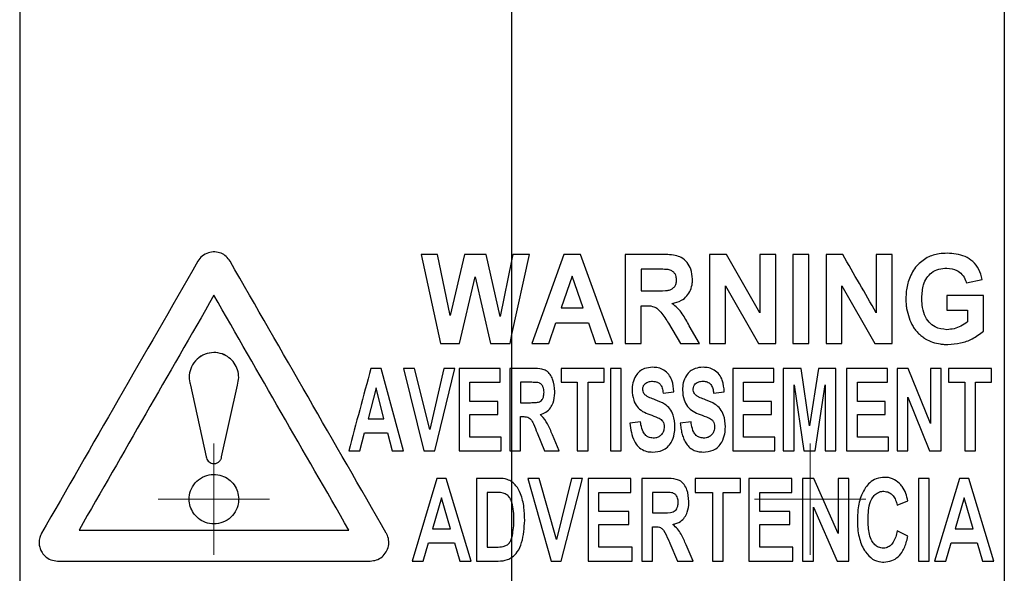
# Model space of a CAD drawing. Header units: millimetres. Extents: x 51 to 2966, y 67 to 3970.
# Tile 21 of 88: x 2182 to 2261, y 1714 to 1759. Entities that reach past the tile are written whole.
import ezdxf

# ---------------------------------------------------------------- set-up
doc = ezdxf.new("R2010")
doc.units = ezdxf.units.MM

# ---------------------------------------------------------------- blocks, each defined once
blk = doc.blocks.new('SW_CENTERMARKSYMBOL_5')
at = {"color": 0, "linetype": 'Continuous', "lineweight": 18}
for p, q in [((0, 2.5), (0, 4.5)), ((0, 0), (0, 2.5)), ((-2.5, 0), (-4.5, 0)), ((0, 0), (-2.5, 0)), ((0, 0), (0, -2.5)), ((0, 0), (2.5, 0)), ((2.5, 0), (4.5, 0)), ((0, -2.5), (0, -4.5))]:
    blk.add_line(p, q, dxfattribs=at)
blk = doc.blocks.new('SW_CENTERMARKSYMBOL_7')
at = {"color": 0, "linetype": 'Continuous', "lineweight": 18}
for p, q in [((0, 2.5), (0, 4.5)), ((0, 0), (0, 2.5)), ((-2.5, 0), (-4.5, 0)), ((0, 0), (-2.5, 0)), ((0, 0), (0, -2.5)), ((0, 0), (2.5, 0)), ((2.5, 0), (4.5, 0)), ((0, -2.5), (0, -4.5))]:
    blk.add_line(p, q, dxfattribs=at)

msp = doc.modelspace()

# ---------------------------------------------------------------- linework, layer by layer
at = {"color": 7, "linetype": 'Continuous', "lineweight": 25}
for p, q in [((2221.345, 1739.661), (2221.345, 1771.878)), ((2181.562, 1769.915), (2181.562, 1491.361)), ((2261.128, 1769.201), (2261.128, 1491.361)), ((2213.992, 1740.044), (2215.579, 1732.853)), ((2215.317, 1740.044), (2213.992, 1740.044)), ((2216.343, 1735.105), (2215.317, 1740.044)), ((2217.498, 1740.044), (2216.343, 1735.105)), ((2219.253, 1740.044), (2217.498, 1740.044)), ((2220.399, 1735.021), (2219.253, 1740.044)), ((2221.345, 1739.661), (2220.399, 1735.021)), ((2221.424, 1740.044), (2221.345, 1739.661)), ((2221.345, 1733.562), (2222.75, 1740.044)), ((2221.345, 1733.562), (2221.345, 1739.661)), ((2222.75, 1740.044), (2221.424, 1740.044)), ((2225.529, 1740.044), (2222.935, 1732.853)), ((2226.873, 1740.044), (2225.529, 1740.044)), ((2229.481, 1732.853), (2226.873, 1740.044)), ((2233.321, 1740.044), (2230.495, 1740.044)), ((2230.495, 1740.044), (2230.495, 1732.853)), ((2238.667, 1740.044), (2237.317, 1740.044)), ((2237.317, 1740.044), (2237.317, 1732.853)), ((2241.374, 1735.327), (2238.667, 1740.044)), ((2241.374, 1740.044), (2241.374, 1735.327)), ((2242.665, 1740.044), (2241.374, 1740.044)), ((2242.665, 1732.853), (2242.665, 1740.044)), ((2245.338, 1740.044), (2244.048, 1740.044)), ((2244.048, 1740.044), (2244.048, 1732.853)), ((2245.338, 1732.853), (2245.338, 1740.044)), ((2246.721, 1740.044), (2246.721, 1732.853)), ((2250.778, 1740.044), (2250.778, 1735.327)), ((2252.069, 1740.044), (2250.778, 1740.044)), ((2252.069, 1732.853), (2252.069, 1740.044)), ((2232.889, 1738.846), (2231.785, 1738.846)), ((2231.785, 1738.846), (2231.785, 1737.094)), ((2217.113, 1732.853), (2218.371, 1738.229)), ((2218.371, 1738.229), (2219.598, 1732.853)), ((2226.208, 1738.293), (2225.31, 1735.711)), ((2227.109, 1735.711), (2226.208, 1738.293)), ((2258.061, 1737.739), (2259.352, 1738.016)), ((2231.785, 1737.094), (2232.833, 1737.094)), ((2238.608, 1737.502), (2241.274, 1732.853)), ((2238.608, 1732.853), (2238.608, 1737.502)), ((2248.012, 1737.502), (2250.678, 1732.853)), ((2248.012, 1732.853), (2248.012, 1737.502)), ((2256.494, 1736.725), (2256.494, 1735.527)), ((2259.444, 1736.725), (2256.494, 1736.725)), ((2259.444, 1733.837), (2259.444, 1736.725)), ((2225.31, 1735.711), (2227.109, 1735.711)), ((2231.785, 1735.896), (2232.078, 1735.896)), ((2231.785, 1732.853), (2231.785, 1735.896)), ((2256.494, 1735.527), (2258.154, 1735.527)), ((2258.154, 1735.527), (2258.154, 1734.589)), ((2224.319, 1732.853), (2224.895, 1734.513)), ((2224.895, 1734.513), (2227.527, 1734.513)), ((2227.527, 1734.513), (2228.106, 1732.853)), ((2234, 1734.478), (2234.963, 1732.853)), ((2236.487, 1732.853), (2235.663, 1734.276)), ((2221.192, 1732.853), (2221.345, 1733.562)), ((2221.345, 1730.831), (2221.345, 1733.562)), ((2215.579, 1732.853), (2217.113, 1732.853)), ((2219.598, 1732.853), (2221.192, 1732.853)), ((2222.935, 1732.853), (2224.319, 1732.853)), ((2228.106, 1732.853), (2229.481, 1732.853)), ((2230.495, 1732.853), (2231.785, 1732.853)), ((2234.963, 1732.853), (2236.487, 1732.853)), ((2237.317, 1732.853), (2238.608, 1732.853)), ((2241.274, 1732.853), (2242.665, 1732.853)), ((2244.048, 1732.853), (2245.338, 1732.853)), ((2246.721, 1732.853), (2248.012, 1732.853)), ((2250.678, 1732.853), (2252.069, 1732.853)), ((2212.571, 1724.153), (2210.78, 1730.831)), ((2212.571, 1730.831), (2214.222, 1724.153)), ((2213.475, 1730.831), (2212.571, 1730.831)), ((2214.696, 1725.889), (2213.475, 1730.831)), ((2215.83, 1730.831), (2214.696, 1725.889)), ((2215.112, 1724.153), (2216.734, 1730.831)), ((2216.734, 1730.831), (2215.83, 1730.831)), ((2217.081, 1730.831), (2217.081, 1724.153)), ((2220.376, 1730.831), (2217.081, 1730.831)), ((2220.376, 1729.703), (2220.376, 1730.831)), ((2221.157, 1730.831), (2221.157, 1724.153)), ((2221.345, 1730.831), (2221.157, 1730.831)), ((2221.345, 1724.153), (2221.345, 1730.831)), ((2223.05, 1730.831), (2221.345, 1730.831)), ((2225.319, 1730.831), (2225.319, 1729.703)), ((2228.788, 1730.831), (2225.319, 1730.831)), ((2228.788, 1729.703), (2228.788, 1730.831)), ((2229.309, 1730.831), (2229.309, 1724.153)), ((2230.176, 1730.831), (2229.309, 1730.831)), ((2230.176, 1724.153), (2230.176, 1730.831)), ((2239.195, 1730.831), (2239.195, 1724.153)), ((2242.491, 1730.831), (2239.195, 1730.831)), ((2242.491, 1729.703), (2242.491, 1730.831)), ((2243.271, 1730.831), (2243.271, 1724.153)), ((2244.706, 1730.831), (2243.271, 1730.831)), ((2245.396, 1726.188), (2244.706, 1730.831)), ((2246.106, 1730.831), (2245.396, 1726.188)), ((2247.52, 1730.831), (2246.106, 1730.831)), ((2247.52, 1724.153), (2247.52, 1730.831)), ((2248.388, 1730.831), (2248.388, 1724.153)), ((2251.683, 1730.831), (2248.388, 1730.831)), ((2251.683, 1729.703), (2251.683, 1730.831)), ((2253.367, 1730.831), (2252.464, 1730.831)), ((2252.464, 1730.831), (2252.464, 1724.153)), ((2255.152, 1726.371), (2253.367, 1730.831)), ((2255.152, 1730.831), (2255.152, 1726.371)), ((2256.019, 1730.831), (2255.152, 1730.831)), ((2256.019, 1724.153), (2256.019, 1730.831)), ((2256.626, 1730.831), (2256.626, 1729.703)), ((2260.095, 1729.703), (2260.095, 1730.831)), ((2195.358, 1729.485), (2196.638, 1723.684)), ((2197.879, 1723.684), (2199.159, 1729.485)), ((2210.36, 1729.257), (2209.722, 1726.755)), ((2210.998, 1726.755), (2210.36, 1729.257)), ((2217.948, 1729.703), (2220.376, 1729.703)), ((2217.948, 1728.142), (2217.948, 1729.703)), ((2222.762, 1729.703), (2222.024, 1729.703)), ((2222.024, 1729.703), (2222.024, 1728.056)), ((2225.319, 1729.703), (2226.62, 1729.703)), ((2226.62, 1729.703), (2226.62, 1724.153)), ((2227.488, 1724.153), (2227.488, 1729.703)), ((2240.062, 1728.142), (2240.062, 1729.703)), ((2244.138, 1729.496), (2244.935, 1724.153)), ((2244.138, 1724.153), (2244.138, 1729.496)), ((2245.835, 1724.153), (2246.653, 1729.496)), ((2246.653, 1729.496), (2246.653, 1724.153)), ((2249.255, 1729.703), (2251.683, 1729.703)), ((2249.255, 1728.142), (2249.255, 1729.703)), ((2256.626, 1729.703), (2257.927, 1729.703)), ((2257.927, 1729.703), (2257.927, 1724.153)), ((2258.794, 1729.703), (2260.095, 1729.703)), ((2258.794, 1724.153), (2258.794, 1729.703)), ((2233.558, 1728.836), (2234.425, 1728.923)), ((2237.634, 1728.836), (2238.501, 1728.923)), ((2253.331, 1728.508), (2255.087, 1724.153)), ((2253.331, 1724.153), (2253.331, 1728.508)), ((2220.203, 1728.142), (2217.948, 1728.142)), ((2220.203, 1727.102), (2220.203, 1728.142)), ((2222.024, 1728.056), (2222.723, 1728.056)), ((2242.317, 1728.142), (2240.062, 1728.142)), ((2242.317, 1727.102), (2242.317, 1728.142)), ((2251.51, 1728.142), (2249.255, 1728.142)), ((2251.51, 1727.102), (2251.51, 1728.142)), ((2209.722, 1726.755), (2210.998, 1726.755)), ((2217.948, 1727.102), (2220.203, 1727.102)), ((2217.948, 1725.28), (2217.948, 1727.102)), ((2222.024, 1726.928), (2222.211, 1726.928)), ((2222.024, 1724.153), (2222.024, 1726.928)), ((2240.062, 1727.102), (2242.317, 1727.102)), ((2240.062, 1725.28), (2240.062, 1727.102)), ((2249.255, 1727.102), (2251.51, 1727.102)), ((2249.255, 1725.28), (2249.255, 1727.102)), ((2231.737, 1726.495), (2230.87, 1726.408)), ((2235.813, 1726.495), (2234.946, 1726.408)), ((2209.059, 1724.153), (2209.434, 1725.627)), ((2209.434, 1725.627), (2211.284, 1725.627)), ((2211.284, 1725.627), (2211.661, 1724.153)), ((2220.463, 1725.28), (2217.948, 1725.28)), ((2220.463, 1724.153), (2220.463, 1725.28)), ((2223.387, 1725.606), (2223.981, 1724.153)), ((2225.146, 1724.153), (2224.613, 1725.461)), ((2242.577, 1724.153), (2242.577, 1725.28)), ((2251.77, 1725.28), (2249.255, 1725.28)), ((2251.77, 1724.153), (2251.77, 1725.28)), ((2208.148, 1724.153), (2209.059, 1724.153)), ((2211.661, 1724.153), (2212.571, 1724.153)), ((2214.222, 1724.153), (2215.112, 1724.153)), ((2217.081, 1724.153), (2220.463, 1724.153)), ((2221.157, 1724.153), (2221.345, 1724.153)), ((2221.345, 1721.651), (2221.345, 1724.153)), ((2221.345, 1724.153), (2222.024, 1724.153)), ((2223.981, 1724.153), (2225.146, 1724.153)), ((2226.62, 1724.153), (2227.488, 1724.153)), ((2229.309, 1724.153), (2230.176, 1724.153)), ((2239.195, 1724.153), (2242.577, 1724.153)), ((2243.271, 1724.153), (2244.138, 1724.153)), ((2244.935, 1724.153), (2245.835, 1724.153)), ((2246.653, 1724.153), (2247.52, 1724.153)), ((2252.464, 1724.153), (2253.331, 1724.153)), ((2255.087, 1724.153), (2256.019, 1724.153)), ((2257.927, 1724.153), (2258.794, 1724.153)), ((2215.279, 1721.935), (2213.265, 1715.257)), ((2216.016, 1721.935), (2215.279, 1721.935)), ((2218.035, 1715.257), (2216.016, 1721.935)), ((2218.468, 1721.935), (2218.468, 1715.257)), ((2220.184, 1721.935), (2218.468, 1721.935)), ((2223.536, 1721.935), (2222.631, 1721.935)), ((2222.631, 1721.935), (2224.513, 1715.257)), ((2224.929, 1716.993), (2223.536, 1721.935)), ((2226.15, 1721.935), (2224.929, 1716.993)), ((2225.314, 1715.257), (2227.054, 1721.935)), ((2227.054, 1721.935), (2226.15, 1721.935)), ((2227.488, 1721.935), (2227.488, 1715.257)), ((2230.956, 1721.935), (2227.488, 1721.935)), ((2230.956, 1720.807), (2230.956, 1721.935)), ((2231.824, 1721.935), (2231.824, 1715.257)), ((2233.807, 1721.935), (2231.824, 1721.935)), ((2239.802, 1721.935), (2236.16, 1721.935)), ((2236.16, 1721.935), (2236.16, 1720.807)), ((2239.802, 1720.807), (2239.802, 1721.935)), ((2240.496, 1721.935), (2240.496, 1715.257)), ((2243.965, 1721.935), (2240.496, 1721.935)), ((2243.965, 1720.807), (2243.965, 1721.935)), ((2244.832, 1721.935), (2244.832, 1715.257)), ((2247.694, 1717.475), (2245.739, 1721.935)), ((2247.694, 1721.935), (2247.694, 1717.475)), ((2248.561, 1721.935), (2247.694, 1721.935)), ((2248.561, 1715.257), (2248.561, 1721.935)), ((2254.198, 1721.935), (2254.198, 1715.257)), ((2255.065, 1721.935), (2254.198, 1721.935)), ((2255.065, 1715.257), (2255.065, 1721.935)), ((2257.512, 1721.935), (2255.499, 1715.257)), ((2258.25, 1721.935), (2257.512, 1721.935)), ((2260.269, 1715.257), (2258.25, 1721.935)), ((2221.345, 1719.982), (2221.345, 1721.651)), ((2215.65, 1720.362), (2214.929, 1717.859)), ((2216.372, 1717.859), (2215.65, 1720.362)), ((2219.799, 1720.807), (2219.336, 1720.807)), ((2219.336, 1720.807), (2219.336, 1716.384)), ((2228.355, 1720.807), (2230.956, 1720.807)), ((2228.355, 1719.246), (2228.355, 1720.807)), ((2232.691, 1720.807), (2232.691, 1719.16)), ((2236.16, 1720.807), (2237.547, 1720.807)), ((2237.547, 1720.807), (2237.547, 1715.257)), ((2238.415, 1715.257), (2238.415, 1720.807)), ((2241.363, 1719.246), (2241.363, 1720.807)), ((2257.884, 1720.362), (2257.163, 1717.859)), ((2258.606, 1717.859), (2257.884, 1720.362)), ((2221.345, 1717.168), (2221.345, 1719.982)), ((2245.699, 1719.612), (2247.622, 1715.257)), ((2245.699, 1715.257), (2245.699, 1719.612)), ((2252.464, 1719.767), (2253.331, 1720.114)), ((2230.783, 1719.246), (2228.355, 1719.246)), ((2230.783, 1718.206), (2230.783, 1719.246)), ((2232.691, 1719.16), (2233.454, 1719.16)), ((2243.791, 1719.246), (2241.363, 1719.246)), ((2243.791, 1718.206), (2243.791, 1719.246)), ((2214.929, 1717.859), (2216.372, 1717.859)), ((2228.355, 1718.206), (2230.783, 1718.206)), ((2228.355, 1716.384), (2228.355, 1718.206)), ((2232.691, 1718.032), (2232.882, 1718.032)), ((2232.691, 1715.257), (2232.691, 1718.032)), ((2241.363, 1718.206), (2243.791, 1718.206)), ((2241.363, 1716.384), (2241.363, 1718.206)), ((2257.163, 1717.859), (2258.606, 1717.859)), ((2221.345, 1715.556), (2221.345, 1717.168)), ((2253.331, 1717.252), (2252.464, 1717.685)), ((2214.18, 1715.257), (2214.605, 1716.731)), ((2214.605, 1716.731), (2216.699, 1716.731)), ((2216.699, 1716.731), (2217.124, 1715.257)), ((2219.336, 1716.384), (2220.101, 1716.384)), ((2231.043, 1716.384), (2228.355, 1716.384)), ((2231.043, 1715.257), (2231.043, 1716.384)), ((2234.095, 1716.702), (2234.722, 1715.257)), ((2235.986, 1715.257), (2235.42, 1716.565)), ((2244.052, 1715.257), (2244.052, 1716.384)), ((2256.414, 1715.257), (2256.839, 1716.731)), ((2256.839, 1716.731), (2258.933, 1716.731)), ((2258.933, 1716.731), (2259.358, 1715.257)), ((2221.345, 1713.353), (2221.345, 1715.556)), ((2213.265, 1715.257), (2214.18, 1715.257)), ((2217.124, 1715.257), (2218.035, 1715.257)), ((2218.468, 1715.257), (2220.234, 1715.257)), ((2224.513, 1715.257), (2225.314, 1715.257)), ((2227.488, 1715.257), (2231.043, 1715.257)), ((2231.824, 1715.257), (2232.691, 1715.257)), ((2237.547, 1715.257), (2238.415, 1715.257)), ((2240.496, 1715.257), (2244.052, 1715.257)), ((2244.832, 1715.257), (2245.699, 1715.257)), ((2247.622, 1715.257), (2248.561, 1715.257)), ((2254.198, 1715.257), (2255.065, 1715.257)), ((2255.499, 1715.257), (2256.414, 1715.257)), ((2259.358, 1715.257), (2260.269, 1715.257))]:
    msp.add_line(p, q, dxfattribs=at)
for points, knots in [([(2198.559, 1739.493), (2198.461, 1739.63), (2198.264, 1739.905), (2197.828, 1740.161), (2197.329, 1740.275), (2196.794, 1740.205), (2196.293, 1739.952), (2196.067, 1739.642), (2195.958, 1739.493)], [0, 0, 0, 0, 0.152432, 0.304452, 0.467728, 0.645106, 0.829634, 1, 1, 1, 1]), ([(2256.501, 1740.137), (2256.288, 1740.128), (2255.914, 1740.114), (2255.371, 1740.003), (2255.057, 1739.855), (2254.898, 1739.781)], [0, 0, 0, 0, 0.397121, 0.695569, 1, 1, 1, 1]), ([(2259.352, 1738.016), (2259.27, 1738.301), (2259.107, 1738.872), (2258.595, 1739.503), (2257.746, 1740.055), (2257.002, 1740.104), (2256.501, 1740.137)], [0, 0, 0, 0, 0.193806, 0.387952, 0.587883, 1, 1, 1, 1]), ([(2195.958, 1739.493), (2193.781, 1735.702), (2191.635, 1731.967), (2187.42, 1724.629), (2185.35, 1721.025), (2183.327, 1717.504)], [0, 0, 0, 0, 0.5, 0.5, 1, 1, 1, 1]), ([(2211.19, 1717.504), (2209.076, 1721.184), (2204.84, 1728.56), (2200.656, 1735.843), (2198.559, 1739.493)], [0, 0, 0, 0, 0.498959, 1, 1, 1, 1]), ([(2235.934, 1738.052), (2235.91, 1738.325), (2235.867, 1738.807), (2235.521, 1739.412), (2235.071, 1739.804), (2234.312, 1740.03), (2233.73, 1740.039), (2233.321, 1740.044)], [0, 0, 0, 0, 0.211195, 0.373118, 0.536233, 0.674725, 1, 1, 1, 1]), ([(2254.898, 1739.781), (2254.601, 1739.584), (2254.005, 1739.187), (2253.428, 1738.169), (2253.198, 1737.222), (2253.181, 1736.669), (2253.175, 1736.473)], [0, 0, 0, 0, 0.299011, 0.600939, 0.858397, 1, 1, 1, 1]), ([(2233.922, 1738.823), (2233.75, 1738.831), (2233.493, 1738.844), (2233.148, 1738.846), (2232.975, 1738.846), (2232.889, 1738.846)], [0, 0, 0, 0, 0.499166, 0.749579, 1, 1, 1, 1]), ([(2234.644, 1737.989), (2234.633, 1738.114), (2234.616, 1738.321), (2234.461, 1738.566), (2234.251, 1738.732), (2234.057, 1738.795), (2233.939, 1738.819), (2233.922, 1738.823)], [0, 0, 0, 0, 0.301103, 0.498541, 0.695772, 0.957311, 1, 1, 1, 1]), ([(2254.466, 1736.532), (2254.486, 1736.896), (2254.518, 1737.472), (2254.843, 1738.166), (2255.271, 1738.613), (2255.841, 1738.898), (2256.267, 1738.924), (2256.485, 1738.938)], [0, 0, 0, 0, 0.27007, 0.427871, 0.585748, 0.787002, 1, 1, 1, 1]), ([(2256.485, 1738.938), (2256.766, 1738.91), (2257.213, 1738.865), (2257.728, 1738.45), (2257.966, 1738.06), (2258.043, 1737.801), (2258.061, 1737.739)], [0, 0, 0, 0, 0.423096, 0.671959, 0.922674, 1, 1, 1, 1]), ([(2232.833, 1737.094), (2233.134, 1737.098), (2233.543, 1737.103), (2234.04, 1737.145), (2234.308, 1737.26), (2234.5, 1737.444), (2234.625, 1737.697), (2234.637, 1737.884), (2234.644, 1737.989)], [0, 0, 0, 0, 0.393307, 0.532878, 0.648164, 0.763953, 0.868157, 1, 1, 1, 1]), ([(2234.265, 1736.074), (2234.532, 1736.137), (2234.983, 1736.243), (2235.501, 1736.661), (2235.799, 1737.154), (2235.921, 1737.638), (2235.931, 1737.94), (2235.934, 1738.052)], [0, 0, 0, 0, 0.29018, 0.487922, 0.68578, 0.883737, 1, 1, 1, 1]), ([(2197.259, 1736.738), (2195.411, 1733.521), (2191.704, 1727.069), (2188.142, 1720.867), (2186.355, 1717.757)], [0, 0, 0, 0, 0.498674, 1, 1, 1, 1]), ([(2208.162, 1717.757), (2206.336, 1720.936), (2202.677, 1727.305), (2199.067, 1733.59), (2197.259, 1736.738)], [0, 0, 0, 0, 0.499168, 1, 1, 1, 1]), ([(2253.175, 1736.473), (2253.176, 1736.338), (2253.179, 1736.203), (2253.201, 1735.937), (2253.216, 1735.805), (2253.28, 1735.413), (2253.348, 1735.155), (2253.519, 1734.664), (2253.623, 1734.433), (2253.816, 1734.114), (2253.888, 1734.013), (2254.038, 1733.82), (2254.118, 1733.732), (2254.285, 1733.568), (2254.372, 1733.49), (2254.554, 1733.352), (2254.648, 1733.288), (2254.937, 1733.115), (2255.134, 1733.024), (2255.539, 1732.886), (2255.746, 1732.838), (2256.058, 1732.79), (2256.162, 1732.778), (2256.37, 1732.764), (2256.474, 1732.763), (2256.578, 1732.761)], [0, 0, 0, 0, 0.0625, 0.0625, 0.125, 0.125, 0.25, 0.25, 0.375, 0.375, 0.4375, 0.4375, 0.5, 0.5, 0.5625, 0.5625, 0.625, 0.625, 0.75, 0.75, 0.875, 0.875, 0.9375, 0.9375, 1, 1, 1, 1]), ([(2256.485, 1733.959), (2256.161, 1733.995), (2255.643, 1734.051), (2255.026, 1734.543), (2254.646, 1735.156), (2254.485, 1735.863), (2254.471, 1736.336), (2254.466, 1736.532)], [0, 0, 0, 0, 0.3003209, 0.4786718, 0.6580489, 0.8577509, 1, 1, 1, 1]), ([(2232.078, 1735.896), (2232.291, 1735.896), (2232.627, 1735.898), (2233.084, 1735.702), (2233.512, 1735.212), (2233.798, 1734.782), (2234, 1734.478)], [0, 0, 0, 0, 0.248887, 0.392927, 0.571884, 1, 1, 1, 1]), ([(2235.663, 1734.276), (2235.487, 1734.609), (2235.22, 1735.114), (2234.741, 1735.722), (2234.425, 1735.955), (2234.265, 1736.074)], [0, 0, 0, 0, 0.488027, 0.739133, 1, 1, 1, 1]), ([(2258.154, 1734.589), (2257.976, 1734.467), (2257.631, 1734.232), (2257.067, 1734.008), (2256.681, 1733.976), (2256.485, 1733.959)], [0, 0, 0, 0, 0.345457, 0.667784, 1, 1, 1, 1]), ([(2256.578, 1732.761), (2256.918, 1732.787), (2257.594, 1732.839), (2258.573, 1733.188), (2259.15, 1733.618), (2259.444, 1733.837)], [0, 0, 0, 0, 0.33297, 0.660618, 1, 1, 1, 1]), ([(2199.159, 1729.485), (2199.206, 1729.687), (2199.299, 1730.09), (2199.195, 1730.718), (2198.919, 1731.278), (2198.481, 1731.731), (2197.907, 1732.037), (2197.23, 1732.148), (2196.517, 1732.014), (2195.874, 1731.617), (2195.423, 1731.01), (2195.233, 1730.321), (2195.264, 1729.803), (2195.34, 1729.545), (2195.358, 1729.485)], [0, 0, 0, 0, 0.078699, 0.15745, 0.235467, 0.316117, 0.402752, 0.497505, 0.6001, 0.706196, 0.807481, 0.897042, 0.975893, 1, 1, 1, 1]), ([(2199.159, 1729.485), (2199.206, 1729.687), (2199.299, 1730.09), (2199.195, 1730.719), (2198.918, 1731.279), (2198.48, 1731.732), (2197.906, 1732.038), (2197.228, 1732.148), (2196.515, 1732.013), (2195.873, 1731.616), (2195.423, 1731.01), (2195.233, 1730.321), (2195.264, 1729.803), (2195.34, 1729.545), (2195.358, 1729.485)], [0, 0, 0, 0, 0.078785, 0.157618, 0.23572, 0.316436, 0.403103, 0.497827, 0.600322, 0.706273, 0.807441, 0.896992, 0.975928, 1, 1, 1, 1]), ([(2224.799, 1728.961), (2224.774, 1729.302), (2224.739, 1729.789), (2224.441, 1730.346), (2224.145, 1730.656), (2223.651, 1730.817), (2223.287, 1730.825), (2223.05, 1730.831)], [0, 0, 0, 0, 0.340565, 0.486011, 0.632728, 0.76094, 1, 1, 1, 1]), ([(2232.706, 1730.917), (2232.483, 1730.902), (2232.108, 1730.875), (2231.639, 1730.604), (2231.302, 1730.206), (2231.08, 1729.676), (2231.055, 1729.269), (2231.043, 1729.073)], [0, 0, 0, 0, 0.240048, 0.403582, 0.566922, 0.792107, 1, 1, 1, 1]), ([(2234.425, 1728.923), (2234.397, 1729.245), (2234.354, 1729.748), (2234.031, 1730.354), (2233.641, 1730.708), (2233.175, 1730.891), (2232.86, 1730.909), (2232.706, 1730.917)], [0, 0, 0, 0, 0.318949, 0.49839, 0.678756, 0.843396, 1, 1, 1, 1]), ([(2236.782, 1730.917), (2236.563, 1730.902), (2236.193, 1730.877), (2235.724, 1730.613), (2235.384, 1730.216), (2235.157, 1729.684), (2235.132, 1729.274), (2235.119, 1729.073)], [0, 0, 0, 0, 0.23798, 0.402821, 0.567589, 0.788361, 1, 1, 1, 1]), ([(2238.501, 1728.923), (2238.473, 1729.245), (2238.429, 1729.749), (2238.106, 1730.355), (2237.716, 1730.708), (2237.252, 1730.891), (2236.936, 1730.909), (2236.782, 1730.917)], [0, 0, 0, 0, 0.315837, 0.495118, 0.675211, 0.84129, 1, 1, 1, 1]), ([(2231.91, 1729.153), (2231.92, 1729.238), (2231.937, 1729.397), (2232.075, 1729.583), (2232.266, 1729.721), (2232.485, 1729.783), (2232.641, 1729.788), (2232.703, 1729.79)], [0, 0, 0, 0, 0.218875, 0.410156, 0.585374, 0.834113, 1, 1, 1, 1]), ([(2232.703, 1729.79), (2232.837, 1729.779), (2233.044, 1729.762), (2233.283, 1729.605), (2233.443, 1729.376), (2233.52, 1729.106), (2233.548, 1728.907), (2233.558, 1728.836)], [0, 0, 0, 0, 0.278033, 0.430759, 0.583902, 0.852026, 1, 1, 1, 1]), ([(2235.986, 1729.153), (2235.996, 1729.238), (2236.013, 1729.396), (2236.149, 1729.581), (2236.336, 1729.719), (2236.556, 1729.783), (2236.714, 1729.788), (2236.779, 1729.79)], [0, 0, 0, 0, 0.216726, 0.402905, 0.57535, 0.824837, 1, 1, 1, 1]), ([(2236.779, 1729.79), (2236.838, 1729.788), (2236.897, 1729.785), (2237.012, 1729.769), (2237.068, 1729.755), (2237.234, 1729.693), (2237.338, 1729.622), (2237.483, 1729.429), (2237.531, 1729.314), (2237.583, 1729.139), (2237.595, 1729.079), (2237.618, 1728.958), (2237.626, 1728.897), (2237.634, 1728.836)], [0, 0, 0, 0, 0.125, 0.125, 0.25, 0.25, 0.5, 0.5, 0.75, 0.75, 0.875, 0.875, 1, 1, 1, 1]), ([(2223.528, 1729.655), (2223.404, 1729.689), (2223.275, 1729.692), (2223.019, 1729.703), (2222.891, 1729.702), (2222.762, 1729.703)], [0, 0, 0, 0, 0.5, 0.5, 1, 1, 1, 1]), ([(2223.932, 1728.897), (2223.93, 1728.974), (2223.927, 1729.05), (2223.902, 1729.201), (2223.882, 1729.275), (2223.818, 1729.413), (2223.774, 1729.477), (2223.692, 1729.558), (2223.662, 1729.583), (2223.598, 1729.624), (2223.563, 1729.639), (2223.528, 1729.655)], [0, 0, 0, 0, 0.25, 0.25, 0.5, 0.5, 0.75, 0.75, 0.875, 0.875, 1, 1, 1, 1]), ([(2231.043, 1729.073), (2231.069, 1728.802), (2231.113, 1728.33), (2231.424, 1727.72), (2231.897, 1727.321), (2232.276, 1727.175), (2232.47, 1727.1)], [0, 0, 0, 0, 0.307007, 0.532727, 0.760792, 1, 1, 1, 1]), ([(2232.088, 1728.703), (2232.061, 1728.734), (2231.992, 1728.814), (2231.922, 1728.969), (2231.914, 1729.093), (2231.91, 1729.153)], [0, 0, 0, 0, 0.251275, 0.639079, 1, 1, 1, 1]), ([(2235.119, 1729.073), (2235.144, 1728.805), (2235.188, 1728.334), (2235.497, 1727.724), (2235.971, 1727.321), (2236.35, 1727.175), (2236.546, 1727.1)], [0, 0, 0, 0, 0.301193, 0.527741, 0.756586, 1, 1, 1, 1]), ([(2236.164, 1728.703), (2236.137, 1728.734), (2236.069, 1728.812), (2235.998, 1728.967), (2235.99, 1729.092), (2235.986, 1729.153)], [0, 0, 0, 0, 0.25025, 0.634037, 1, 1, 1, 1]), ([(2222.723, 1728.056), (2222.869, 1728.058), (2223.127, 1728.063), (2223.446, 1728.078), (2223.658, 1728.171), (2223.794, 1728.313), (2223.916, 1728.555), (2223.926, 1728.766), (2223.932, 1728.897)], [0, 0, 0, 0, 0.252443, 0.444547, 0.54331, 0.641887, 0.776636, 1, 1, 1, 1]), ([(2223.616, 1727.096), (2223.78, 1727.148), (2224.108, 1727.251), (2224.466, 1727.616), (2224.728, 1728.144), (2224.793, 1728.608), (2224.798, 1728.915), (2224.799, 1728.961)], [0, 0, 0, 0, 0.211789, 0.425274, 0.616156, 0.942438, 1, 1, 1, 1]), ([(2232.904, 1728.29), (2232.763, 1728.344), (2232.55, 1728.426), (2232.272, 1728.557), (2232.15, 1728.654), (2232.088, 1728.703)], [0, 0, 0, 0, 0.49454, 0.744723, 1, 1, 1, 1]), ([(2234.512, 1726.092), (2234.492, 1726.422), (2234.461, 1726.943), (2234.125, 1727.577), (2233.616, 1728.017), (2233.172, 1728.187), (2232.904, 1728.29)], [0, 0, 0, 0, 0.32645, 0.516508, 0.707487, 1, 1, 1, 1]), ([(2236.98, 1728.29), (2236.839, 1728.344), (2236.627, 1728.426), (2236.348, 1728.557), (2236.226, 1728.654), (2236.164, 1728.703)], [0, 0, 0, 0, 0.494687, 0.744848, 1, 1, 1, 1]), ([(2238.588, 1726.092), (2238.568, 1726.422), (2238.537, 1726.944), (2238.202, 1727.575), (2237.695, 1728.016), (2237.251, 1728.186), (2236.98, 1728.29)], [0, 0, 0, 0, 0.323548, 0.512196, 0.701649, 1, 1, 1, 1]), ([(2222.211, 1726.928), (2222.317, 1726.926), (2222.485, 1726.923), (2222.706, 1726.85), (2222.91, 1726.664), (2223.13, 1726.235), (2223.286, 1725.853), (2223.387, 1725.606)], [0, 0, 0, 0, 0.1640081, 0.2597722, 0.3553636, 0.5839081, 1, 1, 1, 1]), ([(2224.613, 1725.461), (2224.551, 1725.61), (2224.427, 1725.908), (2224.182, 1726.45), (2223.893, 1726.849), (2223.653, 1727.063), (2223.616, 1727.096)], [0, 0, 0, 0, 0.250488, 0.5011, 0.923182, 1, 1, 1, 1]), ([(2232.47, 1727.1), (2232.696, 1727.02), (2233.041, 1726.898), (2233.441, 1726.686), (2233.598, 1726.448), (2233.64, 1726.262), (2233.644, 1726.148), (2233.645, 1726.11)], [0, 0, 0, 0, 0.4357133, 0.6656251, 0.7990346, 0.9318904, 1, 1, 1, 1]), ([(2236.546, 1727.1), (2236.771, 1727.021), (2237.115, 1726.899), (2237.513, 1726.689), (2237.671, 1726.454), (2237.716, 1726.266), (2237.72, 1726.151), (2237.721, 1726.11)], [0, 0, 0, 0, 0.4365443, 0.6663642, 0.797622, 0.9284615, 1, 1, 1, 1]), ([(2230.87, 1726.408), (2230.936, 1725.9), (2231.026, 1725.206), (2231.527, 1724.481), (2231.973, 1724.178), (2232.388, 1724.076), (2232.628, 1724.069), (2232.704, 1724.066)], [0, 0, 0, 0, 0.450349, 0.614994, 0.78073, 0.929664, 1, 1, 1, 1]), ([(2232.741, 1725.194), (2232.617, 1725.206), (2232.403, 1725.227), (2232.127, 1725.419), (2231.891, 1725.759), (2231.784, 1726.146), (2231.747, 1726.422), (2231.737, 1726.495)], [0, 0, 0, 0, 0.20481, 0.353198, 0.543863, 0.879022, 1, 1, 1, 1]), ([(2232.704, 1724.066), (2232.983, 1724.087), (2233.421, 1724.121), (2233.933, 1724.45), (2234.269, 1724.904), (2234.483, 1725.469), (2234.503, 1725.902), (2234.512, 1726.092)], [0, 0, 0, 0, 0.272243, 0.427183, 0.581828, 0.81596, 1, 1, 1, 1]), ([(2233.645, 1726.11), (2233.634, 1725.988), (2233.614, 1725.765), (2233.447, 1725.482), (2233.225, 1725.291), (2232.974, 1725.204), (2232.813, 1725.197), (2232.741, 1725.194)], [0, 0, 0, 0, 0.249577, 0.454951, 0.660668, 0.849428, 1, 1, 1, 1]), ([(2234.946, 1726.408), (2234.958, 1726.268), (2234.971, 1726.128), (2235.014, 1725.853), (2235.042, 1725.717), (2235.108, 1725.449), (2235.149, 1725.317), (2235.252, 1725.058), (2235.313, 1724.929), (2235.461, 1724.692), (2235.547, 1724.582), (2235.749, 1724.388), (2235.861, 1724.308), (2236.104, 1724.181), (2236.237, 1724.136), (2236.437, 1724.093), (2236.505, 1724.083), (2236.643, 1724.07), (2236.712, 1724.068), (2236.78, 1724.066)], [0, 0, 0, 0, 0.125, 0.125, 0.25, 0.25, 0.375, 0.375, 0.5, 0.5, 0.625, 0.625, 0.75, 0.75, 0.875, 0.875, 0.9375, 0.9375, 1, 1, 1, 1]), ([(2236.817, 1725.194), (2236.696, 1725.205), (2236.485, 1725.225), (2236.209, 1725.413), (2235.973, 1725.747), (2235.861, 1726.136), (2235.824, 1726.415), (2235.813, 1726.495)], [0, 0, 0, 0, 0.202833, 0.353078, 0.542304, 0.868436, 1, 1, 1, 1]), ([(2236.78, 1724.066), (2237.067, 1724.088), (2237.512, 1724.122), (2238.027, 1724.467), (2238.356, 1724.927), (2238.561, 1725.488), (2238.58, 1725.91), (2238.588, 1726.092)], [0, 0, 0, 0, 0.282276, 0.438745, 0.594838, 0.825979, 1, 1, 1, 1]), ([(2237.721, 1726.11), (2237.71, 1725.99), (2237.691, 1725.77), (2237.528, 1725.49), (2237.31, 1725.297), (2237.058, 1725.205), (2236.892, 1725.197), (2236.817, 1725.194)], [0, 0, 0, 0, 0.242716, 0.445233, 0.647931, 0.840024, 1, 1, 1, 1]), ([(2196.638, 1723.684), (2196.652, 1723.619), (2196.679, 1723.491), (2196.791, 1723.329), (2196.945, 1723.204), (2197.141, 1723.131), (2197.365, 1723.127), (2197.585, 1723.206), (2197.762, 1723.363), (2197.854, 1723.538), (2197.873, 1723.648), (2197.879, 1723.684)], [0, 0, 0, 0, 0.101681, 0.203159, 0.309829, 0.427704, 0.55668, 0.691714, 0.8236, 0.944283, 1, 1, 1, 1]), ([(2199.259, 1720.257), (2199.24, 1720.466), (2199.201, 1720.883), (2198.905, 1721.445), (2198.464, 1721.895), (2197.885, 1722.195), (2197.205, 1722.298), (2196.493, 1722.154), (2195.855, 1721.749), (2195.413, 1721.138), (2195.23, 1720.448), (2195.28, 1719.798), (2195.508, 1719.23), (2195.892, 1718.754), (2196.427, 1718.399), (2197.092, 1718.222), (2197.822, 1718.289), (2198.501, 1718.628), (2199, 1719.188), (2199.231, 1719.773), (2199.252, 1720.133), (2199.259, 1720.257)], [0, 0, 0, 0, 0.0470547, 0.0940689, 0.1422279, 0.1940001, 0.2505923, 0.3117751, 0.3748866, 0.4349784, 0.4880834, 0.5349649, 0.579715, 0.6263771, 0.6777206, 0.734872, 0.7965782, 0.8591264, 0.9182536, 0.9718788, 1, 1, 1, 1]), ([(2221.345, 1721.651), (2221.221, 1721.723), (2220.891, 1721.916), (2220.472, 1721.932), (2220.211, 1721.934), (2220.184, 1721.935)], [0, 0, 0, 0, 0.353543, 0.933599, 1, 1, 1, 1]), ([(2235.639, 1720.065), (2235.616, 1720.389), (2235.58, 1720.877), (2235.286, 1721.418), (2234.992, 1721.728), (2234.486, 1721.924), (2234.081, 1721.93), (2233.807, 1721.935)], [0, 0, 0, 0, 0.312097, 0.468455, 0.597645, 0.727915, 1, 1, 1, 1]), ([(2251.457, 1722.021), (2251.23, 1722.002), (2250.807, 1721.965), (2250.267, 1721.638), (2250.023, 1721.327), (2249.915, 1721.189)], [0, 0, 0, 0, 0.3924245, 0.7300557, 1, 1, 1, 1]), ([(2252.777, 1721.408), (2252.613, 1721.564), (2252.268, 1721.893), (2251.776, 1722.013), (2251.5, 1722.02), (2251.457, 1722.021)], [0, 0, 0, 0, 0.433836, 0.911357, 1, 1, 1, 1]), ([(2222.371, 1718.528), (2222.362, 1718.891), (2222.344, 1719.626), (2222.119, 1720.59), (2221.753, 1721.285), (2221.457, 1721.551), (2221.345, 1721.651)], [0, 0, 0, 0, 0.32033, 0.649602, 0.86812, 1, 1, 1, 1]), ([(2249.915, 1721.189), (2249.801, 1720.995), (2249.484, 1720.456), (2249.284, 1719.522), (2249.263, 1718.823), (2249.255, 1718.538)], [0, 0, 0, 0, 0.249432, 0.692873, 1, 1, 1, 1]), ([(2253.331, 1720.114), (2253.282, 1720.319), (2253.183, 1720.732), (2252.973, 1721.163), (2252.813, 1721.362), (2252.777, 1721.408)], [0, 0, 0, 0, 0.433578, 0.869819, 1, 1, 1, 1]), ([(2220.628, 1720.748), (2220.56, 1720.761), (2220.423, 1720.788), (2220.145, 1720.804), (2219.937, 1720.806), (2219.799, 1720.807)], [0, 0, 0, 0, 0.250752, 0.501119, 1, 1, 1, 1]), ([(2221.345, 1719.982), (2221.294, 1720.111), (2221.202, 1720.344), (2220.948, 1720.621), (2220.736, 1720.705), (2220.628, 1720.748)], [0, 0, 0, 0, 0.380778, 0.684543, 1, 1, 1, 1]), ([(2234.332, 1720.759), (2234.196, 1720.793), (2234.056, 1720.796), (2233.776, 1720.807), (2233.636, 1720.806), (2233.496, 1720.807)], [0, 0, 0, 0, 0.5, 0.5, 1, 1, 1, 1]), ([(2234.772, 1720.001), (2234.766, 1720.115), (2234.756, 1720.304), (2234.642, 1720.541), (2234.498, 1720.687), (2234.382, 1720.737), (2234.332, 1720.759)], [0, 0, 0, 0, 0.357606, 0.590673, 0.824127, 1, 1, 1, 1]), ([(2250.122, 1718.623), (2250.128, 1718.866), (2250.141, 1719.355), (2250.265, 1719.999), (2250.529, 1720.479), (2250.848, 1720.774), (2251.158, 1720.885), (2251.34, 1720.892), (2251.394, 1720.894)], [0, 0, 0, 0, 0.2392212, 0.4798606, 0.6335958, 0.787462, 0.9357866, 1, 1, 1, 1]), ([(2251.394, 1720.894), (2251.535, 1720.876), (2251.814, 1720.842), (2252.148, 1720.563), (2252.367, 1720.189), (2252.431, 1719.908), (2252.464, 1719.767)], [0, 0, 0, 0, 0.269218, 0.532566, 0.764014, 1, 1, 1, 1]), ([(2221.504, 1718.58), (2221.503, 1718.814), (2221.502, 1719.288), (2221.398, 1719.75), (2221.345, 1719.982)], [0, 0, 0, 0, 0.4960712, 1, 1, 1, 1]), ([(2233.454, 1719.16), (2233.766, 1719.136), (2234.146, 1719.106), (2234.539, 1719.32), (2234.667, 1719.486), (2234.759, 1719.717), (2234.767, 1719.895), (2234.772, 1720.001)], [0, 0, 0, 0, 0.4979685, 0.6071502, 0.7161072, 0.8303489, 1, 1, 1, 1]), ([(2234.348, 1718.2), (2234.563, 1718.266), (2234.93, 1718.377), (2235.314, 1718.777), (2235.572, 1719.289), (2235.635, 1719.741), (2235.639, 1720.028), (2235.639, 1720.065)], [0, 0, 0, 0, 0.272246, 0.464014, 0.654906, 0.955628, 1, 1, 1, 1]), ([(2251.351, 1716.298), (2251.222, 1716.311), (2250.975, 1716.335), (2250.656, 1716.561), (2250.386, 1716.912), (2250.148, 1717.608), (2250.132, 1718.214), (2250.122, 1718.623)], [0, 0, 0, 0, 0.148379, 0.283135, 0.417301, 0.606492, 1, 1, 1, 1]), ([(2221.345, 1717.168), (2221.419, 1717.577), (2221.503, 1718.045), (2221.504, 1718.519), (2221.504, 1718.58)], [0, 0, 0, 0, 0.872727, 1, 1, 1, 1]), ([(2221.345, 1715.556), (2221.498, 1715.694), (2221.859, 1716.02), (2222.277, 1717.052), (2222.333, 1717.93), (2222.371, 1718.528)], [0, 0, 0, 0, 0.1883453, 0.44637, 1, 1, 1, 1]), ([(2232.882, 1718.032), (2233.009, 1718.031), (2233.193, 1718.029), (2233.44, 1717.918), (2233.729, 1717.586), (2233.901, 1717.141), (2234.057, 1716.788), (2234.095, 1716.702)], [0, 0, 0, 0, 0.194232, 0.281692, 0.410999, 0.855638, 1, 1, 1, 1]), ([(2235.42, 1716.565), (2235.292, 1716.861), (2235.097, 1717.31), (2234.734, 1717.867), (2234.478, 1718.088), (2234.348, 1718.2)], [0, 0, 0, 0, 0.48714, 0.738331, 1, 1, 1, 1]), ([(2249.255, 1718.538), (2249.26, 1718.314), (2249.271, 1717.868), (2249.404, 1717.026), (2249.647, 1716.389), (2249.884, 1716.028), (2249.909, 1715.989)], [0, 0, 0, 0, 0.246258, 0.493031, 0.945216, 1, 1, 1, 1]), ([(2183.327, 1717.504), (2183.271, 1717.389), (2183.159, 1717.159), (2183.11, 1716.748), (2183.166, 1716.359), (2183.322, 1715.979), (2183.62, 1715.606), (2184.077, 1715.316), (2184.442, 1715.277), (2184.628, 1715.257)], [0, 0, 0, 0, 0.11621, 0.233124, 0.338447, 0.441084, 0.589676, 0.791008, 1, 1, 1, 1]), ([(2186.355, 1717.757), (2187.926, 1717.757), (2191.085, 1717.757), (2196.381, 1717.757), (2202.067, 1717.757), (2206.121, 1717.757), (2208.162, 1717.757)], [0, 0, 0, 0, 0.242147, 0.487227, 0.741904, 1, 1, 1, 1]), ([(2209.89, 1715.257), (2210.061, 1715.274), (2210.405, 1715.309), (2210.861, 1715.577), (2211.202, 1715.971), (2211.389, 1716.455), (2211.403, 1716.967), (2211.294, 1717.316), (2211.202, 1717.483), (2211.19, 1717.504)], [0, 0, 0, 0, 0.166335, 0.332716, 0.497637, 0.659683, 0.818952, 0.976385, 1, 1, 1, 1]), ([(2220.101, 1716.384), (2220.279, 1716.386), (2220.558, 1716.389), (2220.921, 1716.518), (2221.15, 1716.724), (2221.278, 1716.956), (2221.327, 1717.11), (2221.345, 1717.168)], [0, 0, 0, 0, 0.3288243, 0.5143315, 0.7004114, 0.8876259, 1, 1, 1, 1]), ([(2252.464, 1717.685), (2252.431, 1717.527), (2252.364, 1717.209), (2252.185, 1716.785), (2251.914, 1716.475), (2251.623, 1716.317), (2251.429, 1716.303), (2251.351, 1716.298)], [0, 0, 0, 0, 0.233971, 0.469457, 0.667384, 0.865874, 1, 1, 1, 1]), ([(2251.392, 1715.17), (2251.612, 1715.19), (2252.023, 1715.227), (2252.565, 1715.57), (2253.011, 1716.144), (2253.224, 1716.753), (2253.31, 1717.157), (2253.331, 1717.252)], [0, 0, 0, 0, 0.231884, 0.431819, 0.632249, 0.913366, 1, 1, 1, 1]), ([(2220.234, 1715.257), (2220.493, 1715.269), (2220.89, 1715.286), (2221.228, 1715.487), (2221.345, 1715.556)], [0, 0, 0, 0, 0.652353, 1, 1, 1, 1]), ([(2249.909, 1715.989), (2250.091, 1715.776), (2250.438, 1715.367), (2251.004, 1715.183), (2251.313, 1715.173), (2251.392, 1715.17)], [0, 0, 0, 0, 0.447451, 0.858697, 1, 1, 1, 1]), ([(2184.628, 1715.257), (2186.08, 1715.257), (2189.001, 1715.257), (2194.619, 1715.257), (2201.524, 1715.257), (2207.078, 1715.257), (2209.89, 1715.257)], [0, 0, 0, 0, 0.1992211, 0.4006504, 0.6966219, 1, 1, 1, 1])]:
    msp.add_open_spline(points, degree=3, knots=knots, dxfattribs=at)
for points in [[(2248.071, 1740.044), (2247.625, 1740.044), (2247.175, 1740.044), (2246.721, 1740.044)], [(2250.778, 1735.327), (2249.881, 1736.89), (2248.978, 1738.463), (2248.071, 1740.044)], [(2209.94, 1730.831), (2209.342, 1728.604), (2208.745, 1726.378), (2208.148, 1724.153)], [(2210.78, 1730.831), (2210.499, 1730.831), (2210.219, 1730.831), (2209.94, 1730.831)], [(2260.095, 1730.831), (2258.984, 1730.831), (2257.828, 1730.831), (2256.626, 1730.831)], [(2227.488, 1729.703), (2227.922, 1729.703), (2228.355, 1729.703), (2228.788, 1729.703)], [(2240.062, 1729.703), (2240.879, 1729.703), (2241.689, 1729.703), (2242.491, 1729.703)], [(2242.577, 1725.28), (2241.747, 1725.28), (2240.909, 1725.28), (2240.062, 1725.28)], [(2248.388, 1724.153), (2249.54, 1724.153), (2250.668, 1724.153), (2251.77, 1724.153)], [(2245.739, 1721.935), (2245.438, 1721.935), (2245.136, 1721.935), (2244.832, 1721.935)], [(2233.496, 1720.807), (2233.228, 1720.807), (2232.96, 1720.807), (2232.691, 1720.807)], [(2238.415, 1720.807), (2238.879, 1720.807), (2239.342, 1720.807), (2239.802, 1720.807)], [(2241.363, 1720.807), (2242.24, 1720.807), (2243.107, 1720.807), (2243.965, 1720.807)], [(2244.052, 1716.384), (2243.166, 1716.384), (2242.269, 1716.384), (2241.363, 1716.384)], [(2234.722, 1715.257), (2235.145, 1715.257), (2235.566, 1715.257), (2235.986, 1715.257)]]:
    msp.add_open_spline(points, degree=3, dxfattribs=at)

# ---------------------------------------------------------------- block references
at = {"color": 7, "linetype": 'Continuous', "lineweight": 18}
for name, p in [('SW_CENTERMARKSYMBOL_7', (2197.259, 1720.257)), ('SW_CENTERMARKSYMBOL_5', (2245.432, 1720.257))]:
    msp.add_blockref(name, p, dxfattribs=at)

doc.saveas('drawing.dxf')
